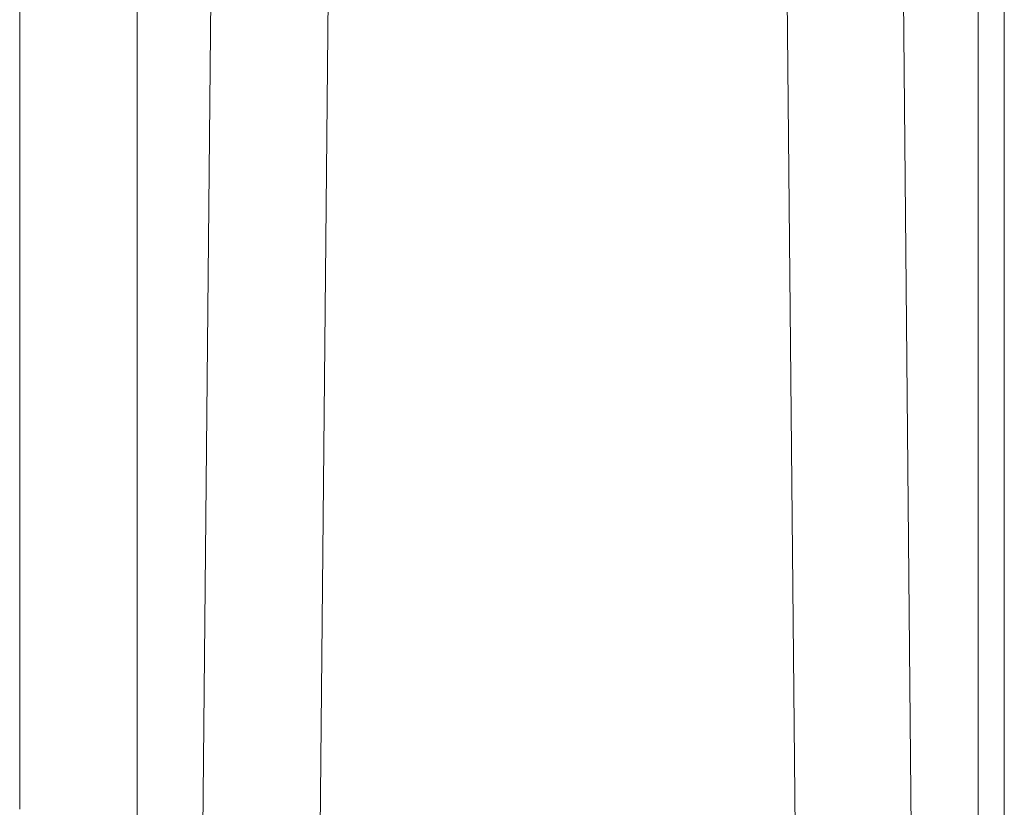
# Model space of a CAD drawing. Extents: x 193 to 943, y 26 to 526.
# Tile 70 of 207: x 361.755 to 362.174, y 92.023 to 92.358. Entities that reach past the tile are written whole.
import ezdxf

# ---------------------------------------------------------------- set-up
doc = ezdxf.new("R2010")
doc.units = 0
doc.layers.get('0').update_dxf_attribs({"lineweight": 25})
doc.layers.add('KG4_HLS_SYA', color=7, linetype='Continuous', lineweight=25)

# ---------------------------------------------------------------- blocks, each defined once
blk = doc.blocks.new('Spline-A069HX1M7N', base_point=(362.16284, 91.86646))
at = {"color": 0, "lineweight": -2}
for p, q in [((362.16283, 92.36252), (362.16283, 92.34542)), ((362.16283, 92.34542), (362.16283, 92.32809)), ((362.16283, 92.32809), (362.16283, 92.31053)), ((362.16283, 92.31053), (362.16283, 92.29277)), ((362.16283, 92.29277), (362.16283, 92.2748)), ((362.16283, 92.2748), (362.16283, 92.25664)), ((362.16283, 92.25664), (362.16283, 92.2383)), ((362.16283, 92.2383), (362.16283, 92.21977)), ((362.16283, 92.21977), (362.16283, 92.20108)), ((362.16283, 92.20108), (362.16283, 92.18223)), ((362.16283, 92.18223), (362.16283, 92.16323)), ((362.16283, 92.16323), (362.16283, 92.14409)), ((362.16283, 92.14409), (362.16283, 92.12481)), ((362.16283, 92.12481), (362.16283, 92.10541)), ((362.16283, 92.10541), (362.16283, 92.0859)), ((362.16283, 92.0859), (362.16283, 92.06629)), ((362.16283, 92.06629), (362.16283, 92.04658)), ((362.16283, 92.04658), (362.16283, 92.02678)), ((362.16283, 92.02678), (362.16283, 92.00691))]:
    blk.add_line(p, q, dxfattribs=at)
blk = doc.blocks.new('Spline-A069HX1S7N', base_point=(361.80508, 91.93821))
at = {"color": 0, "lineweight": -2}
for p, q in [((361.80509, 92.34458), (361.80509, 92.36891)), ((361.80509, 92.31978), (361.80509, 92.34458)), ((361.80509, 92.29455), (361.80509, 92.31978)), ((361.80509, 92.26891), (361.80509, 92.29455)), ((361.80509, 92.24288), (361.80509, 92.26891)), ((361.80509, 92.2165), (361.80509, 92.24288)), ((361.80509, 92.18977), (361.80509, 92.2165)), ((361.80509, 92.16272), (361.80509, 92.18977)), ((361.80509, 92.13537), (361.80509, 92.16272)), ((361.80509, 92.10775), (361.80509, 92.13537)), ((361.80509, 92.07988), (361.80509, 92.10775)), ((361.80509, 92.0518), (361.80509, 92.07988)), ((361.80509, 92.02355), (361.80509, 92.0518)), ((361.80509, 91.99517), (361.80509, 92.02355))]:
    blk.add_line(p, q, dxfattribs=at)
blk = doc.blocks.new('Spline-A069I0A27N', base_point=(361.75513, 91.94173))
at = {"color": 0, "lineweight": -2}
for p, q in [((361.75512, 92.36912), (361.75512, 92.34672)), ((361.75512, 92.34672), (361.75512, 92.32387)), ((361.75512, 92.32387), (361.75512, 92.30059)), ((361.75512, 92.30059), (361.75512, 92.27689)), ((361.75512, 92.27689), (361.75512, 92.2528)), ((361.75512, 92.2528), (361.75512, 92.22834)), ((361.75512, 92.22834), (361.75512, 92.20355)), ((361.75512, 92.20355), (361.75512, 92.17842)), ((361.75512, 92.17842), (361.75512, 92.15299)), ((361.75512, 92.15299), (361.75512, 92.12728)), ((361.75512, 92.12728), (361.75512, 92.1013)), ((361.75512, 92.1013), (361.75512, 92.07508)), ((361.75512, 92.07508), (361.75512, 92.04866)), ((361.75512, 92.04866), (361.75512, 92.02207))]:
    blk.add_line(p, q, dxfattribs=at)

msp = doc.modelspace()

# ---------------------------------------------------------------- linework, layer by layer
at = {"layer": 'KG4_HLS_SYA', "color": 8, "linetype": 'Continuous', "lineweight": 9, "ltscale": 0.13, "true_color": 0x808080}
for p, q in [((361.84187, 92.93251), (361.83224, 91.93816)), ((361.89184, 92.93332), (361.88221, 91.94182)), ((362.08571, 91.94174), (362.07608, 92.93332)), ((362.13565, 91.86646), (362.12605, 92.93251)), ((362.17396, 91.86646), (362.17396, 92.75997))]:
    msp.add_line(p, q, dxfattribs=at)

# ---------------------------------------------------------------- block references
for name, p in [('Spline-A069HX1S7N', (361.80508, 91.93821)), ('Spline-A069HX1M7N', (362.16284, 91.86646)), ('Spline-A069I0A27N', (361.75513, 91.94173))]:
    msp.add_blockref(name, p, dxfattribs=at)

doc.saveas('drawing.dxf')
